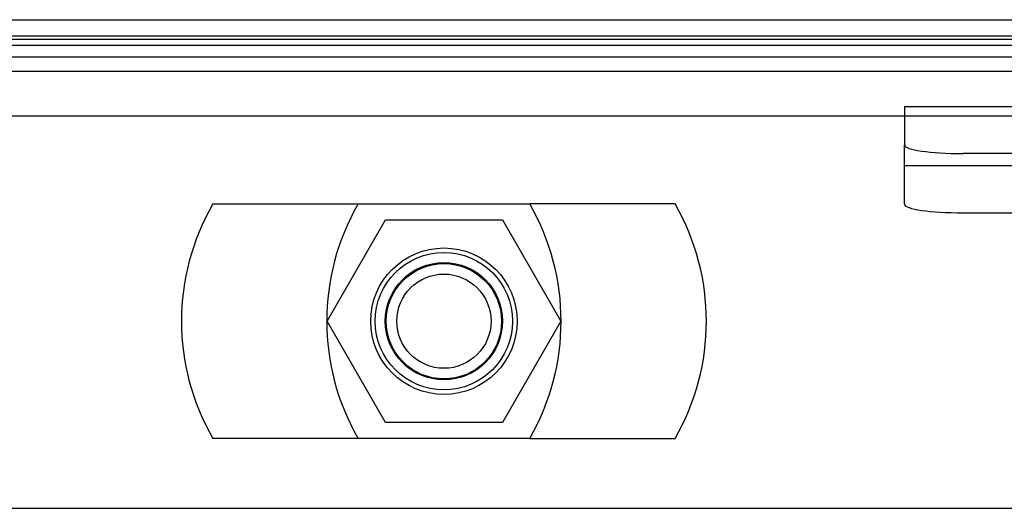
# Model space of a CAD drawing. Header units: inches. Extents: x 1 to 299, y -2 to 199.
# Tile 18 of 57: x 89.98 to 92.08, y 24.94 to 25.98. Entities that reach past the tile are written whole.
import ezdxf
from ezdxf.lldxf.tags import DXFTag

# ---------------------------------------------------------------- set-up
doc = ezdxf.new("R2010")
doc.units = ezdxf.units.IN
doc.header["$MEASUREMENT"] = 0
for name, color, linetype in [('COM70098', 7, 'Continuous'), ('COM70739-8', 7, 'Continuous'), ('COM70838', 7, 'Continuous'), ('COM71298-1', 7, 'Continuous'), ('COM71299-1', 7, 'Continuous'), ('Default', 7, 'Continuous'), ('GSK87756', 7, 'Continuous'), ('NTS86070', 7, 'Continuous'), ('SCC180005', 7, 'Continuous')]:
    doc.layers.add(name, color=color, linetype=linetype)
tags = doc.linetypes.add('HIDDEN2', pattern=[0.1875, 0.125, -0.0625]).pattern_tags.tags
tags[6:7] = [DXFTag(74, 4), DXFTag(75, 0), DXFTag(340, '0'), DXFTag(46, 0.0), DXFTag(50, 0.0), DXFTag(44, 0.0), DXFTag(45, 0.0)]
tags[4:5] = [DXFTag(74, 4), DXFTag(75, 0), DXFTag(340, '0'), DXFTag(46, 0.0), DXFTag(50, 0.0), DXFTag(44, 0.0), DXFTag(45, 0.0)]

# ---------------------------------------------------------------- blocks, each defined once
blk = doc.blocks.new('SE2')
at = {"layer": 'COM70098', "color": 7, "linetype": 'Continuous'}
blk.add_line((89.4075, 25.9837), (92.3615, 25.9837), dxfattribs=at)
at = {"layer": 'COM70098', "color": 7, "linetype": 'HIDDEN2'}
blk.add_line((89.1345, 24.9417), (92.6345, 24.9417), dxfattribs=at)
blk.add_circle((90.8845, 25.3407), 0.1562, dxfattribs=at)
at = {"layer": 'COM70739-8', "color": 7, "linetype": 'HIDDEN2'}
blk.add_line((92.8035, 25.9037), (88.9655, 25.9037), dxfattribs=at)
at = {"layer": 'COM70838', "color": 7, "linetype": 'HIDDEN2'}
for p, q in [((93.112, 25.7981), (91.867, 25.7981)), ((91.867, 25.7981), (91.867, 25.7163)), ((91.867, 25.59), (91.867, 25.7163)), ((93.112, 25.6981), (91.992, 25.6981)), ((93.2811, 25.6718), (91.867, 25.6718)), ((91.992, 25.5718), (93.112, 25.5718))]:
    blk.add_line(p, q, dxfattribs=at)
for centre, major_axis, start_param, end_param in [((91.992, 25.7163), (-0.125, 0), 0, 1.570796), ((91.992, 25.59), (0.125, 0), 3.141593, 4.712389)]:
    blk.add_ellipse(centre, major_axis=major_axis, ratio=0.145455, start_param=start_param, end_param=end_param, dxfattribs=at)
at = {"layer": 'COM71298-1', "color": 7, "linetype": 'HIDDEN2'}
blk.add_line((89.2675, 25.9425), (92.5015, 25.9425), dxfattribs=at)
at = {"layer": 'COM71299-1', "color": 7, "linetype": 'Continuous'}
for p, q in [((92.5015, 25.9488), (89.2675, 25.9488)), ((66.9495, 25.8737), (114.8195, 25.8737))]:
    blk.add_line(p, q, dxfattribs=at)
at = {"layer": 'COM71299-1', "color": 7, "linetype": 'HIDDEN2'}
for p, q in [((92.5015, 25.929), (89.2675, 25.929)), ((66.9495, 25.7787), (114.8195, 25.7787))]:
    blk.add_line(p, q, dxfattribs=at)
at = {"layer": 'GSK87756', "color": 7, "linetype": 'HIDDEN2'}
blk.add_circle((90.8845, 25.3407), 0.125, dxfattribs=at)
at = {"layer": 'NTS86070', "color": 7, "linetype": 'HIDDEN2'}
for p, q in [((90.3915, 25.5907), (91.0675, 25.5907)), ((91.3775, 25.5907), (91.0675, 25.5907)), ((91.0675, 25.0907), (90.3915, 25.0907)), ((91.0675, 25.0907), (91.3775, 25.0907))]:
    blk.add_line(p, q, dxfattribs=at)
for radius in [0.1465, 0.125, 0.1005]:
    blk.add_circle((90.8845, 25.3407), radius, dxfattribs=at)
for centre, start, end in [((90.8245, 25.3407), 150, 210), ((91.1345, 25.3407), 150, 210), ((90.6345, 25.3407), 330, 30), ((90.9445, 25.3407), 330, 30)]:
    blk.add_arc(centre, 0.5, start, end, dxfattribs=at)
at = {"layer": 'SCC180005', "color": 7, "linetype": 'HIDDEN2'}
for p, q in [((90.6351, 25.3407), (90.7598, 25.5567)), ((90.7598, 25.5567), (91.0092, 25.5567)), ((91.0092, 25.5567), (91.1339, 25.3407)), ((90.7598, 25.1247), (90.6351, 25.3407)), ((91.1339, 25.3407), (91.0092, 25.1247)), ((91.0092, 25.1247), (90.7598, 25.1247))]:
    blk.add_line(p, q, dxfattribs=at)
blk.add_circle((90.8845, 25.3407), 0.123, dxfattribs=at)

msp = doc.modelspace()

# ---------------------------------------------------------------- block references
at = {"layer": 'Default'}
msp.add_blockref('SE2', (0, 0), dxfattribs=at)

doc.saveas('drawing.dxf')
